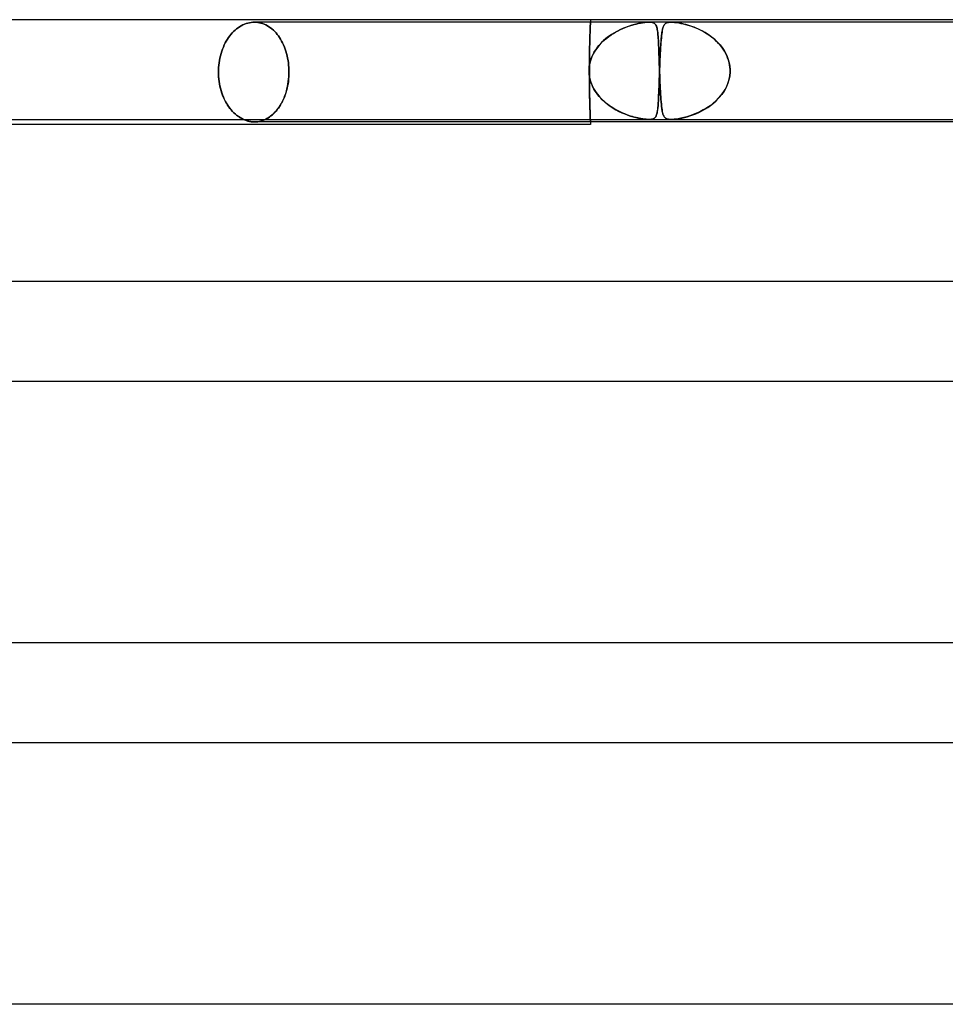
# Model space of a CAD drawing. Header units: millimetres. Extents: x -430 to 430, y -2 to 290.
# Tile 61 of 83: x 23 to 60, y 250 to 290. Entities that reach past the tile are written whole.
import ezdxf

# ---------------------------------------------------------------- set-up
doc = ezdxf.new("R2010")
doc.units = ezdxf.units.MM
doc.layers.add('HIDDEN', color=7, linetype='Continuous')
doc.layers.add('THICK', color=7, linetype='Continuous')

msp = doc.modelspace()

# ---------------------------------------------------------------- linework, layer by layer
at = {"layer": 'HIDDEN'}
for p, q in [((46, 290), (46, 289.9)), ((31.693, 289.526), (31.75, 289.58)), ((31.75, 289.58), (31.693, 289.526)), ((31.75, 289.58), (31.809, 289.63)), ((31.809, 289.63), (31.75, 289.58)), ((31.809, 289.63), (31.87, 289.676)), ((31.87, 289.676), (31.809, 289.63)), ((31.87, 289.676), (31.933, 289.719)), ((31.933, 289.719), (31.87, 289.676)), ((31.933, 289.719), (31.997, 289.757)), ((31.997, 289.757), (31.933, 289.719)), ((31.997, 289.757), (32.063, 289.791)), ((32.063, 289.791), (31.997, 289.757)), ((32.063, 289.791), (32.129, 289.82)), ((32.129, 289.82), (32.063, 289.791)), ((32.129, 289.82), (32.195, 289.845)), ((32.195, 289.845), (32.129, 289.82)), ((32.195, 289.845), (32.262, 289.865)), ((32.262, 289.865), (32.195, 289.845)), ((32.262, 289.865), (32.329, 289.88)), ((32.329, 289.88), (32.262, 289.865)), ((32.329, 289.88), (32.396, 289.891)), ((32.396, 289.891), (32.329, 289.88)), ((32.396, 289.891), (32.462, 289.898)), ((32.462, 289.898), (32.396, 289.891)), ((32.462, 289.898), (32.527, 289.9)), ((32.527, 289.9), (32.462, 289.898)), ((32.527, 289.9), (32.592, 289.898)), ((32.592, 289.898), (32.527, 289.9)), ((48.349, 289.9), (32.527, 289.9)), ((32.592, 289.898), (32.658, 289.891)), ((32.658, 289.891), (32.592, 289.898)), ((32.658, 289.891), (32.724, 289.88)), ((32.724, 289.88), (32.658, 289.891)), ((32.724, 289.88), (32.789, 289.865)), ((32.789, 289.865), (32.724, 289.88)), ((32.789, 289.865), (32.855, 289.845)), ((32.855, 289.845), (32.789, 289.865)), ((32.855, 289.845), (32.92, 289.82)), ((32.92, 289.82), (32.855, 289.845)), ((32.92, 289.82), (32.985, 289.791)), ((32.985, 289.791), (32.92, 289.82)), ((32.985, 289.791), (33.048, 289.757)), ((33.048, 289.757), (32.985, 289.791)), ((33.048, 289.757), (33.11, 289.719)), ((33.11, 289.719), (33.048, 289.757)), ((33.11, 289.719), (33.17, 289.676)), ((33.17, 289.676), (33.11, 289.719)), ((33.17, 289.676), (33.229, 289.63)), ((33.229, 289.63), (33.17, 289.676)), ((33.229, 289.63), (33.286, 289.58)), ((33.286, 289.58), (33.229, 289.63)), ((33.286, 289.58), (33.34, 289.526)), ((33.34, 289.526), (33.286, 289.58)), ((45.985, 289.515), (45.987, 289.566)), ((45.987, 289.566), (45.985, 289.515)), ((45.987, 289.566), (45.988, 289.614)), ((45.988, 289.614), (45.987, 289.566)), ((45.988, 289.614), (45.99, 289.659)), ((45.99, 289.659), (45.988, 289.614)), ((45.99, 289.659), (45.992, 289.701)), ((45.992, 289.701), (45.99, 289.659)), ((45.992, 289.701), (45.993, 289.739)), ((45.993, 289.739), (45.992, 289.701)), ((45.993, 289.739), (45.995, 289.773)), ((45.995, 289.773), (45.993, 289.739)), ((45.995, 289.773), (45.996, 289.803)), ((45.996, 289.803), (45.995, 289.773)), ((45.996, 289.803), (45.997, 289.829)), ((45.997, 289.829), (45.996, 289.803)), ((45.997, 289.829), (45.998, 289.851)), ((45.998, 289.851), (45.997, 289.829)), ((45.998, 289.851), (45.999, 289.869)), ((45.999, 289.869), (45.998, 289.851)), ((45.999, 289.883), (46, 289.892)), ((46, 289.892), (45.999, 289.883)), ((45.999, 289.869), (45.999, 289.883)), ((45.999, 289.883), (45.999, 289.869)), ((46, 289.898), (46, 289.9)), ((46, 289.9), (46, 289.898)), ((46, 289.892), (46, 289.898)), ((46, 289.898), (46, 289.892)), ((47.082, 289.546), (46.961, 289.478)), ((47.011, 289.507), (47.107, 289.558)), ((47.203, 289.606), (47.082, 289.546)), ((47.107, 289.558), (47.204, 289.606)), ((47.323, 289.659), (47.203, 289.606)), ((47.204, 289.606), (47.3, 289.649)), ((47.3, 289.649), (47.395, 289.688)), ((47.44, 289.706), (47.323, 289.659)), ((47.395, 289.688), (47.488, 289.723)), ((47.553, 289.746), (47.44, 289.706)), ((47.488, 289.723), (47.579, 289.755)), ((47.662, 289.78), (47.553, 289.746)), ((47.579, 289.755), (47.668, 289.782)), ((47.767, 289.81), (47.662, 289.78)), ((47.668, 289.782), (47.753, 289.806)), ((47.753, 289.806), (47.835, 289.827)), ((47.873, 289.836), (47.767, 289.81)), ((47.835, 289.827), (47.915, 289.845)), ((47.978, 289.858), (47.873, 289.836)), ((47.915, 289.845), (48.002, 289.862)), ((48.079, 289.876), (47.978, 289.858)), ((48.002, 289.862), (48.093, 289.878)), ((48.177, 289.889), (48.079, 289.876)), ((48.093, 289.878), (48.183, 289.89)), ((48.268, 289.897), (48.177, 289.889)), ((48.183, 289.89), (48.27, 289.897)), ((48.349, 289.9), (48.268, 289.897)), ((48.27, 289.897), (48.348, 289.9)), ((48.348, 289.9), (48.418, 289.897)), ((48.416, 289.897), (48.349, 289.9)), ((49.232, 289.9), (48.349, 289.9)), ((48.471, 289.89), (48.416, 289.897)), ((48.418, 289.897), (48.474, 289.889)), ((48.514, 289.878), (48.471, 289.89)), ((48.474, 289.889), (48.519, 289.876)), ((48.547, 289.862), (48.514, 289.878)), ((48.519, 289.876), (48.555, 289.858)), ((48.572, 289.845), (48.547, 289.862)), ((48.555, 289.858), (48.583, 289.836)), ((48.592, 289.827), (48.572, 289.845)), ((48.583, 289.836), (48.606, 289.81)), ((48.609, 289.806), (48.592, 289.827)), ((48.606, 289.81), (48.625, 289.78)), ((48.625, 289.782), (48.609, 289.806)), ((48.638, 289.755), (48.625, 289.782)), ((48.625, 289.78), (48.642, 289.746)), ((48.65, 289.723), (48.638, 289.755)), ((48.642, 289.746), (48.656, 289.706)), ((48.661, 289.688), (48.65, 289.723)), ((48.656, 289.706), (48.669, 289.659)), ((48.671, 289.649), (48.661, 289.688)), ((48.669, 289.659), (48.68, 289.606)), ((48.68, 289.606), (48.671, 289.649)), ((48.68, 289.606), (48.69, 289.546)), ((48.688, 289.558), (48.68, 289.606)), ((48.695, 289.507), (48.688, 289.558)), ((48.69, 289.546), (48.699, 289.478)), ((48.88, 289.56), (48.87, 289.497)), ((48.875, 289.534), (48.884, 289.58)), ((48.892, 289.617), (48.88, 289.56)), ((48.884, 289.58), (48.893, 289.623)), ((48.905, 289.667), (48.892, 289.617)), ((48.893, 289.623), (48.904, 289.662)), ((48.904, 289.662), (48.914, 289.698)), ((48.919, 289.71), (48.905, 289.667)), ((48.914, 289.698), (48.926, 289.73)), ((48.934, 289.749), (48.919, 289.71)), ((48.926, 289.73), (48.939, 289.759)), ((48.951, 289.781), (48.934, 289.749)), ((48.939, 289.759), (48.953, 289.785)), ((48.97, 289.809), (48.951, 289.781)), ((48.953, 289.785), (48.969, 289.808)), ((48.969, 289.808), (48.986, 289.827)), ((48.992, 289.833), (48.97, 289.809)), ((48.986, 289.827), (49.005, 289.844)), ((49.017, 289.853), (48.992, 289.833)), ((49.005, 289.844), (49.026, 289.859)), ((49.046, 289.87), (49.017, 289.853)), ((49.026, 289.859), (49.052, 289.872)), ((49.081, 289.882), (49.046, 289.87)), ((49.052, 289.872), (49.085, 289.884)), ((49.123, 289.892), (49.081, 289.882)), ((49.085, 289.884), (49.125, 289.893)), ((49.173, 289.898), (49.123, 289.892)), ((49.125, 289.893), (49.174, 289.898)), ((49.232, 289.9), (49.173, 289.898)), ((49.174, 289.898), (49.232, 289.9)), ((49.298, 289.898), (49.232, 289.9)), ((49.232, 289.9), (49.3, 289.898)), ((64.612, 289.9), (49.232, 289.9)), ((49.37, 289.893), (49.298, 289.898)), ((49.3, 289.898), (49.375, 289.892)), ((49.445, 289.884), (49.37, 289.893)), ((49.375, 289.892), (49.455, 289.882)), ((49.521, 289.872), (49.445, 289.884)), ((49.455, 289.882), (49.538, 289.87)), ((49.596, 289.859), (49.521, 289.872)), ((49.538, 289.87), (49.625, 289.853)), ((49.668, 289.844), (49.596, 289.859)), ((49.625, 289.853), (49.717, 289.833)), ((49.742, 289.827), (49.668, 289.844)), ((49.717, 289.833), (49.813, 289.809)), ((49.819, 289.808), (49.742, 289.827)), ((49.813, 289.809), (49.911, 289.781)), ((49.899, 289.785), (49.819, 289.808)), ((49.981, 289.759), (49.899, 289.785)), ((49.911, 289.781), (50.014, 289.749)), ((50.066, 289.73), (49.981, 289.759)), ((50.014, 289.749), (50.121, 289.71)), ((50.153, 289.698), (50.066, 289.73)), ((50.121, 289.71), (50.231, 289.667)), ((50.241, 289.662), (50.153, 289.698)), ((50.231, 289.667), (50.343, 289.617)), ((50.33, 289.623), (50.241, 289.662)), ((50.419, 289.58), (50.33, 289.623)), ((50.343, 289.617), (50.457, 289.56)), ((50.507, 289.534), (50.419, 289.58)), ((50.457, 289.56), (50.571, 289.497)), ((31.357, 289.065), (31.399, 289.141)), ((31.399, 289.141), (31.357, 289.065)), ((31.399, 289.141), (31.443, 289.213)), ((31.443, 289.213), (31.399, 289.141)), ((31.443, 289.213), (31.488, 289.281)), ((31.488, 289.281), (31.443, 289.213)), ((31.488, 289.281), (31.535, 289.346)), ((31.535, 289.346), (31.488, 289.281)), ((31.535, 289.346), (31.585, 289.409)), ((31.585, 289.409), (31.535, 289.346)), ((31.585, 289.409), (31.638, 289.469)), ((31.638, 289.469), (31.585, 289.409)), ((31.638, 289.469), (31.693, 289.526)), ((31.693, 289.526), (31.638, 289.469)), ((33.34, 289.526), (33.392, 289.469)), ((33.392, 289.469), (33.34, 289.526)), ((33.392, 289.469), (33.442, 289.409)), ((33.442, 289.409), (33.392, 289.469)), ((33.442, 289.409), (33.489, 289.346)), ((33.489, 289.346), (33.442, 289.409)), ((33.489, 289.346), (33.533, 289.281)), ((33.533, 289.281), (33.489, 289.346)), ((33.533, 289.281), (33.576, 289.213)), ((33.576, 289.213), (33.533, 289.281)), ((33.576, 289.213), (33.617, 289.141)), ((33.617, 289.141), (33.576, 289.213)), ((33.617, 289.141), (33.656, 289.065)), ((33.656, 289.065), (33.617, 289.141)), ((45.972, 289.08), (45.974, 289.151)), ((45.974, 289.151), (45.972, 289.08)), ((45.974, 289.151), (45.975, 289.219)), ((45.975, 289.219), (45.974, 289.151)), ((45.975, 289.219), (45.977, 289.283)), ((45.977, 289.283), (45.975, 289.219)), ((45.977, 289.283), (45.979, 289.344)), ((45.979, 289.344), (45.977, 289.283)), ((45.979, 289.344), (45.981, 289.403)), ((45.981, 289.403), (45.979, 289.344)), ((45.981, 289.403), (45.983, 289.46)), ((45.983, 289.46), (45.981, 289.403)), ((45.983, 289.46), (45.985, 289.515)), ((45.985, 289.515), (45.983, 289.46)), ((46.516, 289.149), (46.42, 289.055)), ((46.487, 289.122), (46.567, 289.195)), ((46.618, 289.239), (46.516, 289.149)), ((46.567, 289.195), (46.65, 289.265)), ((46.727, 289.324), (46.618, 289.239)), ((46.65, 289.265), (46.737, 289.331)), ((46.842, 289.404), (46.727, 289.324)), ((46.737, 289.331), (46.826, 289.393)), ((46.826, 289.393), (46.918, 289.452)), ((46.961, 289.478), (46.842, 289.404)), ((46.918, 289.452), (47.011, 289.507)), ((48.702, 289.452), (48.695, 289.507)), ((48.699, 289.478), (48.706, 289.404)), ((48.707, 289.393), (48.702, 289.452)), ((48.706, 289.404), (48.713, 289.324)), ((48.713, 289.331), (48.707, 289.393)), ((48.718, 289.265), (48.713, 289.331)), ((48.713, 289.324), (48.719, 289.239)), ((48.722, 289.195), (48.718, 289.265)), ((48.719, 289.239), (48.725, 289.149)), ((48.726, 289.122), (48.722, 289.195)), ((48.725, 289.149), (48.73, 289.055)), ((48.834, 289.18), (48.826, 289.085)), ((48.829, 289.122), (48.835, 289.191)), ((48.842, 289.268), (48.834, 289.18)), ((48.835, 289.191), (48.84, 289.255)), ((48.84, 289.255), (48.847, 289.317)), ((48.85, 289.351), (48.842, 289.268)), ((48.847, 289.317), (48.853, 289.376)), ((48.86, 289.427), (48.85, 289.351)), ((48.853, 289.376), (48.86, 289.432)), ((48.87, 289.497), (48.86, 289.427)), ((48.86, 289.432), (48.867, 289.484)), ((48.867, 289.484), (48.875, 289.534)), ((50.594, 289.484), (50.507, 289.534)), ((50.571, 289.497), (50.686, 289.427)), ((50.679, 289.432), (50.594, 289.484)), ((50.762, 289.376), (50.679, 289.432)), ((50.686, 289.427), (50.797, 289.351)), ((50.842, 289.317), (50.762, 289.376)), ((50.797, 289.351), (50.905, 289.268)), ((50.92, 289.255), (50.842, 289.317)), ((50.905, 289.268), (51.007, 289.18)), ((50.995, 289.191), (50.92, 289.255)), ((51.068, 289.122), (50.995, 289.191)), ((51.007, 289.18), (51.104, 289.085)), ((31.215, 288.732), (31.247, 288.819)), ((31.247, 288.819), (31.215, 288.732)), ((31.247, 288.819), (31.281, 288.904)), ((31.281, 288.904), (31.247, 288.819)), ((31.281, 288.904), (31.318, 288.986)), ((31.318, 288.986), (31.281, 288.904)), ((31.318, 288.986), (31.357, 289.065)), ((31.357, 289.065), (31.318, 288.986)), ((33.656, 289.065), (33.693, 288.986)), ((33.693, 288.986), (33.656, 289.065)), ((33.693, 288.986), (33.727, 288.904)), ((33.727, 288.904), (33.693, 288.986)), ((33.727, 288.904), (33.759, 288.819)), ((33.759, 288.819), (33.727, 288.904)), ((33.759, 288.819), (33.787, 288.732)), ((33.787, 288.732), (33.759, 288.819)), ((45.963, 288.686), (45.965, 288.77)), ((45.965, 288.77), (45.963, 288.686)), ((45.965, 288.77), (45.966, 288.851)), ((45.966, 288.851), (45.965, 288.77)), ((45.966, 288.851), (45.968, 288.93)), ((45.968, 288.93), (45.966, 288.851)), ((45.968, 288.93), (45.97, 289.007)), ((45.97, 289.007), (45.968, 288.93)), ((45.97, 289.007), (45.972, 289.08)), ((45.972, 289.08), (45.97, 289.007)), ((46.154, 288.704), (46.211, 288.794)), ((46.25, 288.851), (46.177, 288.742)), ((46.211, 288.794), (46.273, 288.881)), ((46.331, 288.955), (46.25, 288.851)), ((46.273, 288.881), (46.34, 288.965)), ((46.42, 289.055), (46.331, 288.955)), ((46.34, 288.965), (46.411, 289.046)), ((46.411, 289.046), (46.487, 289.122)), ((48.73, 289.046), (48.726, 289.122)), ((48.73, 289.055), (48.734, 288.955)), ((48.734, 288.965), (48.73, 289.046)), ((48.737, 288.881), (48.734, 288.965)), ((48.734, 288.955), (48.738, 288.851)), ((48.741, 288.794), (48.737, 288.881)), ((48.738, 288.851), (48.743, 288.742)), ((48.744, 288.704), (48.741, 288.794)), ((48.806, 288.766), (48.8, 288.649)), ((48.804, 288.738), (48.809, 288.82)), ((48.812, 288.878), (48.806, 288.766)), ((48.809, 288.82), (48.814, 288.9)), ((48.819, 288.985), (48.812, 288.878)), ((48.814, 288.9), (48.819, 288.977)), ((48.826, 289.085), (48.819, 288.985)), ((48.819, 288.977), (48.824, 289.051)), ((48.824, 289.051), (48.829, 289.122)), ((51.136, 289.051), (51.068, 289.122)), ((51.104, 289.085), (51.195, 288.985)), ((51.202, 288.977), (51.136, 289.051)), ((51.195, 288.985), (51.279, 288.878)), ((51.263, 288.9), (51.202, 288.977)), ((51.32, 288.82), (51.263, 288.9)), ((51.279, 288.878), (51.355, 288.766)), ((51.373, 288.738), (51.32, 288.82)), ((51.355, 288.766), (51.422, 288.649)), ((31.108, 288.273), (31.123, 288.367)), ((31.123, 288.367), (31.108, 288.273)), ((31.123, 288.367), (31.141, 288.46)), ((31.141, 288.46), (31.123, 288.367)), ((31.141, 288.46), (31.163, 288.552)), ((31.163, 288.552), (31.141, 288.46)), ((31.163, 288.552), (31.187, 288.643)), ((31.187, 288.643), (31.163, 288.552)), ((31.187, 288.643), (31.215, 288.732)), ((31.215, 288.732), (31.187, 288.643)), ((33.787, 288.732), (33.813, 288.643)), ((33.813, 288.643), (33.787, 288.732)), ((33.813, 288.643), (33.836, 288.552)), ((33.836, 288.552), (33.813, 288.643)), ((33.836, 288.552), (33.856, 288.46)), ((33.856, 288.46), (33.836, 288.552)), ((33.856, 288.46), (33.873, 288.367)), ((33.873, 288.367), (33.856, 288.46)), ((33.873, 288.367), (33.887, 288.273)), ((33.887, 288.273), (33.873, 288.367)), ((45.959, 288.34), (45.96, 288.428)), ((45.96, 288.428), (45.959, 288.34)), ((45.96, 288.428), (45.961, 288.515)), ((45.961, 288.515), (45.96, 288.428)), ((45.961, 288.515), (45.962, 288.602)), ((45.962, 288.602), (45.961, 288.515)), ((45.962, 288.602), (45.963, 288.686)), ((45.963, 288.686), (45.962, 288.602)), ((46.011, 288.387), (45.977, 288.26)), ((45.989, 288.312), (46.02, 288.413)), ((46.057, 288.51), (46.011, 288.387)), ((46.02, 288.413), (46.058, 288.513)), ((46.112, 288.628), (46.057, 288.51)), ((46.058, 288.513), (46.103, 288.61)), ((46.103, 288.61), (46.154, 288.704)), ((46.177, 288.742), (46.112, 288.628)), ((48.743, 288.742), (48.747, 288.628)), ((48.747, 288.61), (48.744, 288.704)), ((48.747, 288.628), (48.751, 288.51)), ((48.751, 288.513), (48.747, 288.61)), ((48.754, 288.413), (48.751, 288.513)), ((48.751, 288.51), (48.755, 288.387)), ((48.757, 288.312), (48.754, 288.413)), ((48.755, 288.387), (48.759, 288.26)), ((48.788, 288.4), (48.783, 288.269)), ((48.783, 288.288), (48.787, 288.381)), ((48.787, 288.381), (48.791, 288.473)), ((48.794, 288.527), (48.788, 288.4)), ((48.791, 288.473), (48.795, 288.564)), ((48.8, 288.649), (48.794, 288.527)), ((48.795, 288.564), (48.8, 288.652)), ((48.8, 288.652), (48.804, 288.738)), ((51.421, 288.652), (51.373, 288.738)), ((51.464, 288.564), (51.421, 288.652)), ((51.422, 288.649), (51.48, 288.527)), ((51.501, 288.473), (51.464, 288.564)), ((51.48, 288.527), (51.527, 288.4)), ((51.533, 288.381), (51.501, 288.473)), ((51.527, 288.4), (51.562, 288.269)), ((51.558, 288.288), (51.533, 288.381)), ((31.082, 287.9), (31.084, 287.992)), ((31.084, 287.992), (31.082, 287.9)), ((31.084, 287.992), (31.088, 288.085)), ((31.088, 288.085), (31.084, 287.992)), ((31.088, 288.085), (31.096, 288.179)), ((31.096, 288.179), (31.088, 288.085)), ((31.096, 288.179), (31.108, 288.273)), ((31.108, 288.273), (31.096, 288.179)), ((33.887, 288.273), (33.897, 288.179)), ((33.897, 288.179), (33.887, 288.273)), ((33.897, 288.179), (33.905, 288.085)), ((33.905, 288.085), (33.897, 288.179)), ((33.905, 288.085), (33.909, 287.992)), ((33.909, 287.992), (33.905, 288.085)), ((33.909, 287.992), (33.91, 287.9)), ((33.91, 287.9), (33.909, 287.992)), ((45.942, 287.983), (45.943, 288)), ((45.943, 288), (45.942, 287.983)), ((45.942, 287.967), (45.942, 287.983)), ((45.942, 287.983), (45.942, 287.967)), ((45.942, 287.95), (45.942, 287.967)), ((45.942, 287.967), (45.942, 287.95)), ((45.954, 288.13), (45.943, 288)), ((45.943, 288), (45.95, 288.105)), ((45.95, 288.105), (45.966, 288.209)), ((45.977, 288.26), (45.954, 288.13)), ((45.957, 288.163), (45.958, 288.251)), ((45.958, 288.251), (45.957, 288.163)), ((45.957, 288.074), (45.957, 288.163)), ((45.957, 288.163), (45.957, 288.074)), ((45.957, 287.987), (45.957, 288.074)), ((45.957, 288.074), (45.957, 287.987)), ((45.957, 287.9), (45.957, 287.987)), ((45.957, 287.987), (45.957, 287.9)), ((45.958, 288.251), (45.959, 288.34)), ((45.959, 288.34), (45.958, 288.251)), ((45.966, 288.209), (45.989, 288.312)), ((48.761, 288.209), (48.757, 288.312)), ((48.759, 288.26), (48.763, 288.13)), ((48.764, 288.105), (48.761, 288.209)), ((48.763, 288.13), (48.768, 288)), ((48.768, 288), (48.764, 288.105)), ((48.768, 288), (48.768, 287.983)), ((48.768, 287.983), (48.768, 288)), ((48.768, 287.983), (48.769, 287.967)), ((48.769, 287.967), (48.768, 287.983)), ((48.769, 287.967), (48.769, 287.95)), ((48.769, 287.95), (48.769, 287.967)), ((48.771, 287.967), (48.77, 287.95)), ((48.77, 287.95), (48.771, 287.967)), ((48.772, 287.983), (48.771, 287.967)), ((48.771, 287.967), (48.772, 287.983)), ((48.777, 288.135), (48.772, 288)), ((48.772, 288), (48.776, 288.097)), ((48.772, 288), (48.772, 287.983)), ((48.772, 287.983), (48.772, 288)), ((48.776, 288.097), (48.78, 288.193)), ((48.783, 288.269), (48.777, 288.135)), ((48.78, 288.193), (48.783, 288.288)), ((51.577, 288.193), (51.558, 288.288)), ((51.562, 288.269), (51.586, 288.135)), ((51.591, 288.097), (51.577, 288.193)), ((51.586, 288.135), (51.597, 288)), ((51.597, 288), (51.591, 288.097)), ((51.598, 287.983), (51.597, 288)), ((51.597, 288), (51.598, 287.983)), ((51.598, 287.967), (51.598, 287.983)), ((51.598, 287.983), (51.598, 287.967)), ((51.598, 287.95), (51.598, 287.967)), ((51.598, 287.967), (51.598, 287.95)), ((31.084, 287.807), (31.082, 287.9)), ((31.082, 287.9), (31.084, 287.808)), ((31.084, 287.808), (31.088, 287.715)), ((31.088, 287.713), (31.084, 287.807)), ((31.088, 287.715), (31.096, 287.621)), ((31.097, 287.618), (31.088, 287.713)), ((31.096, 287.621), (31.108, 287.527)), ((31.108, 287.523), (31.097, 287.618)), ((33.885, 287.515), (33.896, 287.612)), ((33.897, 287.621), (33.887, 287.527)), ((33.896, 287.612), (33.904, 287.709)), ((33.905, 287.715), (33.897, 287.621)), ((33.904, 287.709), (33.909, 287.805)), ((33.909, 287.808), (33.905, 287.715)), ((33.91, 287.9), (33.909, 287.808)), ((33.909, 287.805), (33.91, 287.9)), ((45.942, 287.933), (45.942, 287.95)), ((45.942, 287.95), (45.942, 287.933)), ((45.942, 287.917), (45.942, 287.933)), ((45.942, 287.933), (45.942, 287.917)), ((45.943, 287.9), (45.942, 287.917)), ((45.942, 287.917), (45.943, 287.9)), ((45.949, 287.81), (45.943, 287.9)), ((45.943, 287.9), (45.954, 287.763)), ((45.961, 287.721), (45.949, 287.81)), ((45.954, 287.763), (45.979, 287.627)), ((45.957, 287.813), (45.957, 287.9)), ((45.957, 287.9), (45.957, 287.811)), ((45.957, 287.726), (45.957, 287.813)), ((45.957, 287.811), (45.957, 287.72)), ((45.957, 287.637), (45.957, 287.726)), ((45.957, 287.72), (45.957, 287.629)), ((45.958, 287.549), (45.957, 287.637)), ((45.957, 287.629), (45.958, 287.538)), ((45.978, 287.633), (45.961, 287.721)), ((46.001, 287.546), (45.978, 287.633)), ((45.979, 287.627), (46.017, 287.494)), ((48.758, 287.583), (48.752, 287.43)), ((48.754, 287.469), (48.759, 287.61)), ((48.763, 287.741), (48.758, 287.583)), ((48.759, 287.61), (48.764, 287.754)), ((48.769, 287.9), (48.763, 287.741)), ((48.764, 287.754), (48.769, 287.9)), ((48.769, 287.95), (48.77, 287.933)), ((48.77, 287.933), (48.769, 287.95)), ((48.77, 287.933), (48.769, 287.917)), ((48.769, 287.917), (48.77, 287.933)), ((48.769, 287.917), (48.769, 287.9)), ((48.769, 287.9), (48.769, 287.917)), ((48.77, 287.95), (48.77, 287.933)), ((48.77, 287.933), (48.77, 287.95)), ((48.77, 287.933), (48.77, 287.917)), ((48.77, 287.917), (48.77, 287.933)), ((48.77, 287.917), (48.771, 287.9)), ((48.771, 287.9), (48.77, 287.917)), ((48.771, 287.9), (48.776, 287.763)), ((48.774, 287.81), (48.771, 287.9)), ((48.778, 287.721), (48.774, 287.81)), ((48.776, 287.763), (48.781, 287.627)), ((48.781, 287.633), (48.778, 287.721)), ((48.785, 287.546), (48.781, 287.633)), ((48.781, 287.627), (48.787, 287.494)), ((51.55, 287.582), (51.501, 287.428)), ((51.516, 287.469), (51.557, 287.61)), ((51.583, 287.74), (51.55, 287.582)), ((51.557, 287.61), (51.584, 287.754)), ((51.597, 287.9), (51.583, 287.74)), ((51.584, 287.754), (51.597, 287.9)), ((51.597, 287.9), (51.598, 287.917)), ((51.598, 287.917), (51.597, 287.9)), ((51.598, 287.933), (51.598, 287.95)), ((51.598, 287.95), (51.598, 287.933)), ((51.598, 287.917), (51.598, 287.933)), ((51.598, 287.933), (51.598, 287.917)), ((31.108, 287.527), (31.123, 287.433)), ((31.124, 287.428), (31.108, 287.523)), ((31.123, 287.433), (31.141, 287.34)), ((31.142, 287.334), (31.124, 287.428)), ((31.141, 287.34), (31.163, 287.248)), ((31.164, 287.24), (31.142, 287.334)), ((31.163, 287.248), (31.187, 287.157)), ((31.19, 287.149), (31.164, 287.24)), ((33.807, 287.135), (33.832, 287.228)), ((33.836, 287.248), (33.813, 287.157)), ((33.832, 287.228), (33.853, 287.323)), ((33.856, 287.34), (33.836, 287.248)), ((33.853, 287.323), (33.871, 287.419)), ((33.873, 287.433), (33.856, 287.34)), ((33.871, 287.419), (33.885, 287.515)), ((33.887, 287.527), (33.873, 287.433)), ((45.959, 287.46), (45.958, 287.549)), ((45.958, 287.538), (45.959, 287.447)), ((45.96, 287.372), (45.959, 287.46)), ((45.959, 287.447), (45.96, 287.357)), ((45.961, 287.285), (45.96, 287.372)), ((45.96, 287.357), (45.961, 287.267)), ((45.962, 287.198), (45.961, 287.285)), ((45.961, 287.267), (45.962, 287.178)), ((45.963, 287.114), (45.962, 287.198)), ((45.962, 287.178), (45.964, 287.091)), ((46.029, 287.46), (46.001, 287.546)), ((46.017, 287.494), (46.067, 287.365)), ((46.062, 287.376), (46.029, 287.46)), ((46.1, 287.295), (46.062, 287.376)), ((46.067, 287.365), (46.128, 287.24)), ((46.142, 287.215), (46.1, 287.295)), ((46.128, 287.24), (46.2, 287.12)), ((46.189, 287.138), (46.142, 287.215)), ((48.74, 287.08), (48.744, 287.203)), ((48.747, 287.282), (48.742, 287.141)), ((48.744, 287.203), (48.749, 287.334)), ((48.752, 287.43), (48.747, 287.282)), ((48.749, 287.334), (48.754, 287.469)), ((48.788, 287.461), (48.785, 287.546)), ((48.787, 287.494), (48.792, 287.365)), ((48.792, 287.376), (48.788, 287.461)), ((48.796, 287.295), (48.792, 287.376)), ((48.792, 287.365), (48.798, 287.24)), ((48.8, 287.215), (48.796, 287.295)), ((48.798, 287.24), (48.805, 287.12)), ((48.804, 287.138), (48.8, 287.215)), ((51.319, 287.08), (51.396, 287.203)), ((51.436, 287.28), (51.357, 287.138)), ((51.396, 287.203), (51.462, 287.334)), ((51.501, 287.428), (51.436, 287.28)), ((51.462, 287.334), (51.516, 287.469)), ((31.187, 287.157), (31.215, 287.068)), ((31.219, 287.059), (31.19, 287.149)), ((31.215, 287.068), (31.247, 286.981)), ((31.25, 286.971), (31.219, 287.059)), ((31.247, 286.981), (31.281, 286.896)), ((31.285, 286.885), (31.25, 286.971)), ((31.281, 286.896), (31.318, 286.814)), ((31.323, 286.803), (31.285, 286.885)), ((31.318, 286.814), (31.357, 286.735)), ((31.363, 286.723), (31.323, 286.803)), ((33.641, 286.704), (33.679, 286.784)), ((33.693, 286.814), (33.656, 286.735)), ((33.679, 286.784), (33.716, 286.868)), ((33.727, 286.896), (33.693, 286.814)), ((33.716, 286.868), (33.749, 286.954)), ((33.759, 286.981), (33.727, 286.896)), ((33.749, 286.954), (33.78, 287.043)), ((33.787, 287.068), (33.759, 286.981)), ((33.78, 287.043), (33.807, 287.135)), ((33.813, 287.157), (33.787, 287.068)), ((45.965, 287.03), (45.963, 287.114)), ((45.964, 287.091), (45.965, 287.006)), ((45.966, 286.949), (45.965, 287.03)), ((45.965, 287.006), (45.967, 286.923)), ((45.968, 286.87), (45.966, 286.949)), ((45.967, 286.923), (45.969, 286.843)), ((45.97, 286.793), (45.968, 286.87)), ((45.969, 286.843), (45.971, 286.765)), ((45.972, 286.72), (45.97, 286.793)), ((46.239, 287.064), (46.189, 287.138)), ((46.2, 287.12), (46.281, 287.006)), ((46.293, 286.991), (46.239, 287.064)), ((46.281, 287.006), (46.371, 286.898)), ((46.35, 286.922), (46.293, 286.991)), ((46.41, 286.855), (46.35, 286.922)), ((46.371, 286.898), (46.467, 286.796)), ((46.473, 286.79), (46.41, 286.855)), ((46.467, 286.796), (46.571, 286.7)), ((46.539, 286.729), (46.473, 286.79)), ((48.724, 286.749), (48.729, 286.852)), ((48.731, 286.88), (48.725, 286.762)), ((48.729, 286.852), (48.735, 286.963)), ((48.737, 287.006), (48.731, 286.88)), ((48.735, 286.963), (48.74, 287.08)), ((48.742, 287.141), (48.737, 287.006)), ((48.808, 287.064), (48.804, 287.138)), ((48.805, 287.12), (48.811, 287.006)), ((48.812, 286.992), (48.808, 287.064)), ((48.811, 287.006), (48.818, 286.898)), ((48.817, 286.922), (48.812, 286.992)), ((48.821, 286.855), (48.817, 286.922)), ((48.818, 286.898), (48.826, 286.796)), ((48.826, 286.791), (48.821, 286.855)), ((48.826, 286.796), (48.834, 286.7)), ((48.831, 286.729), (48.826, 286.791)), ((51.036, 286.749), (51.139, 286.852)), ((51.161, 286.877), (51.047, 286.759)), ((51.139, 286.852), (51.233, 286.963)), ((51.265, 287.004), (51.161, 286.877)), ((51.233, 286.963), (51.319, 287.08)), ((51.357, 287.138), (51.265, 287.004)), ((31.357, 286.735), (31.399, 286.659)), ((31.406, 286.647), (31.363, 286.723)), ((31.399, 286.659), (31.443, 286.587)), ((31.45, 286.575), (31.406, 286.647)), ((31.443, 286.587), (31.488, 286.519)), ((31.497, 286.506), (31.45, 286.575)), ((31.488, 286.519), (31.535, 286.454)), ((31.545, 286.441), (31.497, 286.506)), ((31.535, 286.454), (31.585, 286.391)), ((31.596, 286.379), (31.545, 286.441)), ((31.585, 286.391), (31.638, 286.331)), ((31.65, 286.319), (31.596, 286.379)), ((33.442, 286.391), (33.392, 286.331)), ((33.414, 286.357), (33.464, 286.42)), ((33.489, 286.454), (33.442, 286.391)), ((33.464, 286.42), (33.512, 286.486)), ((33.533, 286.519), (33.489, 286.454)), ((33.512, 286.486), (33.556, 286.555)), ((33.576, 286.587), (33.533, 286.519)), ((33.556, 286.555), (33.599, 286.627)), ((33.617, 286.659), (33.576, 286.587)), ((33.599, 286.627), (33.641, 286.704)), ((33.656, 286.735), (33.617, 286.659)), ((45.971, 286.765), (45.972, 286.69)), ((45.974, 286.649), (45.972, 286.72)), ((45.972, 286.69), (45.974, 286.618)), ((45.975, 286.581), (45.974, 286.649)), ((45.974, 286.618), (45.976, 286.55)), ((45.977, 286.517), (45.975, 286.581)), ((45.976, 286.55), (45.978, 286.486)), ((45.979, 286.456), (45.977, 286.517)), ((45.978, 286.486), (45.98, 286.424)), ((45.981, 286.397), (45.979, 286.456)), ((45.98, 286.424), (45.982, 286.365)), ((45.983, 286.34), (45.981, 286.397)), ((46.607, 286.669), (46.539, 286.729)), ((46.571, 286.7), (46.68, 286.611)), ((46.677, 286.613), (46.607, 286.669)), ((46.75, 286.559), (46.677, 286.613)), ((46.68, 286.611), (46.792, 286.529)), ((46.824, 286.507), (46.75, 286.559)), ((46.792, 286.529), (46.907, 286.453)), ((46.9, 286.458), (46.824, 286.507)), ((46.978, 286.411), (46.9, 286.458)), ((46.907, 286.453), (47.024, 286.385)), ((47.056, 286.367), (46.978, 286.411)), ((47.024, 286.385), (47.142, 286.323)), ((48.692, 286.381), (48.681, 286.309)), ((48.687, 286.343), (48.696, 286.409)), ((48.702, 286.461), (48.692, 286.381)), ((48.696, 286.409), (48.704, 286.483)), ((48.71, 286.552), (48.702, 286.461)), ((48.704, 286.483), (48.711, 286.564)), ((48.718, 286.652), (48.71, 286.552)), ((48.711, 286.564), (48.718, 286.652)), ((48.725, 286.762), (48.718, 286.652)), ((48.718, 286.652), (48.724, 286.749)), ((48.836, 286.669), (48.831, 286.729)), ((48.834, 286.7), (48.842, 286.611)), ((48.842, 286.613), (48.836, 286.669)), ((48.847, 286.559), (48.842, 286.613)), ((48.842, 286.611), (48.851, 286.529)), ((48.853, 286.507), (48.847, 286.559)), ((48.851, 286.529), (48.86, 286.453)), ((48.859, 286.458), (48.853, 286.507)), ((48.866, 286.411), (48.859, 286.458)), ((48.86, 286.453), (48.87, 286.385)), ((48.873, 286.368), (48.866, 286.411)), ((48.87, 286.385), (48.882, 286.323)), ((50.526, 286.378), (50.389, 286.306)), ((50.461, 286.343), (50.581, 286.409)), ((50.662, 286.458), (50.526, 286.378)), ((50.581, 286.409), (50.7, 286.483)), ((50.795, 286.549), (50.662, 286.458)), ((50.7, 286.483), (50.816, 286.564)), ((50.925, 286.649), (50.795, 286.549)), ((50.816, 286.564), (50.928, 286.652)), ((51.047, 286.759), (50.925, 286.649)), ((50.928, 286.652), (51.036, 286.749)), ((31.638, 286.331), (31.693, 286.274)), ((31.706, 286.262), (31.65, 286.319)), ((31.693, 286.274), (31.75, 286.22)), ((31.764, 286.208), (31.706, 286.262)), ((31.75, 286.22), (31.809, 286.17)), ((31.825, 286.158), (31.764, 286.208)), ((31.809, 286.17), (31.87, 286.124)), ((31.887, 286.112), (31.825, 286.158)), ((31.87, 286.124), (31.933, 286.081)), ((31.951, 286.07), (31.887, 286.112)), ((31.933, 286.081), (31.997, 286.043)), ((32.016, 286.033), (31.951, 286.07)), ((31.997, 286.043), (32.063, 286.009)), ((32.082, 286), (32.016, 286.033)), ((32.063, 286.009), (32.129, 285.98)), ((32.865, 285.959), (32.933, 285.985)), ((32.985, 286.009), (32.92, 285.98)), ((32.933, 285.985), (32.999, 286.016)), ((33.048, 286.043), (32.985, 286.009)), ((32.999, 286.016), (33.064, 286.052)), ((33.11, 286.081), (33.048, 286.043)), ((33.064, 286.052), (33.127, 286.093)), ((33.17, 286.124), (33.11, 286.081)), ((33.127, 286.093), (33.189, 286.138)), ((33.229, 286.17), (33.17, 286.124)), ((33.189, 286.138), (33.249, 286.187)), ((33.286, 286.22), (33.229, 286.17)), ((33.249, 286.187), (33.306, 286.24)), ((33.34, 286.274), (33.286, 286.22)), ((33.306, 286.24), (33.362, 286.297)), ((33.392, 286.331), (33.34, 286.274)), ((33.362, 286.297), (33.414, 286.357)), ((45.982, 286.365), (45.984, 286.307)), ((45.985, 286.285), (45.983, 286.34)), ((45.984, 286.307), (45.986, 286.253)), ((45.987, 286.234), (45.985, 286.285)), ((45.986, 286.253), (45.988, 286.202)), ((45.988, 286.186), (45.987, 286.234)), ((45.988, 286.202), (45.99, 286.155)), ((45.99, 286.141), (45.988, 286.186)), ((45.99, 286.155), (45.991, 286.111)), ((45.992, 286.099), (45.99, 286.141)), ((45.991, 286.111), (45.993, 286.071)), ((45.993, 286.061), (45.992, 286.099)), ((45.993, 286.071), (45.994, 286.035)), ((45.995, 286.027), (45.993, 286.061)), ((45.994, 286.035), (45.996, 286.003)), ((45.996, 285.997), (45.995, 286.027)), ((45.996, 286.003), (45.997, 285.975)), ((45.997, 285.971), (45.996, 285.997)), ((47.136, 286.326), (47.056, 286.367)), ((47.217, 286.287), (47.136, 286.326)), ((47.142, 286.323), (47.26, 286.267)), ((47.298, 286.251), (47.217, 286.287)), ((47.26, 286.267), (47.378, 286.218)), ((47.378, 286.218), (47.298, 286.251)), ((47.457, 286.187), (47.378, 286.218)), ((47.378, 286.218), (47.493, 286.174)), ((47.535, 286.16), (47.457, 286.187)), ((47.493, 286.174), (47.606, 286.136)), ((47.611, 286.135), (47.535, 286.16)), ((47.606, 286.136), (47.715, 286.104)), ((47.685, 286.112), (47.611, 286.135)), ((47.757, 286.092), (47.685, 286.112)), ((47.715, 286.104), (47.82, 286.076)), ((47.827, 286.075), (47.757, 286.092)), ((47.82, 286.076), (47.92, 286.053)), ((47.893, 286.059), (47.827, 286.075)), ((47.958, 286.046), (47.893, 286.059)), ((47.92, 286.053), (48.012, 286.035)), ((48.025, 286.033), (47.958, 286.046)), ((48.012, 286.035), (48.091, 286.022)), ((48.094, 286.022), (48.025, 286.033)), ((48.091, 286.022), (48.159, 286.013)), ((48.162, 286.013), (48.094, 286.022)), ((48.159, 286.013), (48.216, 286.007)), ((48.228, 286.006), (48.162, 286.013)), ((48.216, 286.007), (48.264, 286.003)), ((48.289, 286.001), (48.228, 286.006)), ((48.264, 286.003), (48.307, 286.001)), ((48.345, 286), (48.289, 286.001)), ((48.307, 286.001), (48.347, 286)), ((48.347, 286), (48.384, 286.001)), ((48.399, 286.002), (48.349, 286)), ((48.384, 286.001), (48.418, 286.003)), ((48.445, 286.006), (48.399, 286.002)), ((48.418, 286.003), (48.45, 286.007)), ((48.489, 286.015), (48.445, 286.006)), ((48.45, 286.007), (48.481, 286.013)), ((48.481, 286.013), (48.513, 286.023)), ((48.528, 286.029), (48.489, 286.015)), ((48.513, 286.023), (48.543, 286.037)), ((48.563, 286.049), (48.528, 286.029)), ((48.543, 286.037), (48.572, 286.056)), ((48.592, 286.075), (48.563, 286.049)), ((48.572, 286.056), (48.596, 286.08)), ((48.617, 286.108), (48.592, 286.075)), ((48.596, 286.08), (48.617, 286.109)), ((48.637, 286.147), (48.617, 286.108)), ((48.617, 286.109), (48.635, 286.143)), ((48.635, 286.143), (48.651, 286.184)), ((48.654, 286.193), (48.637, 286.147)), ((48.651, 286.184), (48.665, 286.23)), ((48.669, 286.247), (48.654, 286.193)), ((48.665, 286.23), (48.676, 286.283)), ((48.681, 286.309), (48.669, 286.247)), ((48.676, 286.283), (48.687, 286.343)), ((48.881, 286.326), (48.873, 286.368)), ((48.889, 286.287), (48.881, 286.326)), ((48.882, 286.323), (48.894, 286.267)), ((48.898, 286.251), (48.889, 286.287)), ((48.894, 286.267), (48.907, 286.218)), ((48.907, 286.218), (48.898, 286.251)), ((48.907, 286.218), (48.922, 286.174)), ((48.918, 286.187), (48.907, 286.218)), ((48.928, 286.16), (48.918, 286.187)), ((48.922, 286.174), (48.939, 286.136)), ((48.94, 286.135), (48.928, 286.16)), ((48.939, 286.136), (48.959, 286.104)), ((48.953, 286.112), (48.94, 286.135)), ((48.967, 286.092), (48.953, 286.112)), ((48.959, 286.104), (48.981, 286.076)), ((48.982, 286.075), (48.967, 286.092)), ((48.981, 286.076), (49.006, 286.053)), ((48.999, 286.059), (48.982, 286.075)), ((49.017, 286.046), (48.999, 286.059)), ((49.006, 286.053), (49.034, 286.035)), ((49.039, 286.033), (49.017, 286.046)), ((49.034, 286.035), (49.065, 286.022)), ((49.066, 286.022), (49.039, 286.033)), ((49.065, 286.022), (49.096, 286.013)), ((49.097, 286.013), (49.066, 286.022)), ((49.096, 286.013), (49.128, 286.007)), ((49.135, 286.006), (49.097, 286.013)), ((49.128, 286.007), (49.16, 286.003)), ((49.179, 286.001), (49.135, 286.006)), ((49.16, 286.003), (49.193, 286.001)), ((49.228, 286), (49.179, 286.001)), ((49.193, 286.001), (49.23, 286)), ((49.284, 286.001), (49.228, 286)), ((49.23, 286), (49.27, 286.001)), ((49.27, 286.001), (49.314, 286.003)), ((49.35, 286.006), (49.284, 286.001)), ((49.314, 286.003), (49.362, 286.007)), ((49.429, 286.014), (49.35, 286.006)), ((49.362, 286.007), (49.42, 286.013)), ((49.42, 286.013), (49.488, 286.023)), ((49.521, 286.028), (49.429, 286.014)), ((49.488, 286.023), (49.57, 286.037)), ((49.628, 286.048), (49.521, 286.028)), ((49.57, 286.037), (49.665, 286.056)), ((49.743, 286.074), (49.628, 286.048)), ((49.665, 286.056), (49.767, 286.08)), ((49.865, 286.106), (49.743, 286.074)), ((49.767, 286.08), (49.875, 286.109)), ((49.991, 286.144), (49.865, 286.106)), ((49.875, 286.109), (49.987, 286.143)), ((49.987, 286.143), (50.103, 286.184)), ((50.12, 286.19), (49.991, 286.144)), ((50.103, 286.184), (50.221, 286.23)), ((50.254, 286.244), (50.12, 286.19)), ((50.221, 286.23), (50.341, 286.283)), ((50.389, 286.306), (50.254, 286.244)), ((50.341, 286.283), (50.461, 286.343)), ((32.129, 285.98), (32.195, 285.955)), ((32.195, 285.955), (32.262, 285.935)), ((32.262, 285.935), (32.329, 285.92)), ((32.329, 285.92), (32.396, 285.909)), ((32.396, 285.909), (32.462, 285.902)), ((32.462, 285.902), (32.527, 285.9)), ((32.592, 285.902), (32.527, 285.9)), ((32.527, 285.9), (32.594, 285.902)), ((32.658, 285.909), (32.592, 285.902)), ((32.594, 285.902), (32.662, 285.909)), ((32.724, 285.92), (32.658, 285.909)), ((32.662, 285.909), (32.73, 285.921)), ((32.789, 285.935), (32.724, 285.92)), ((32.73, 285.921), (32.798, 285.937)), ((32.855, 285.955), (32.789, 285.935)), ((32.798, 285.937), (32.865, 285.959)), ((32.92, 285.98), (32.855, 285.955)), ((45.997, 285.975), (45.998, 285.952)), ((45.998, 285.949), (45.997, 285.971)), ((45.998, 285.952), (45.999, 285.933)), ((45.999, 285.931), (45.998, 285.949)), ((45.999, 285.933), (45.999, 285.918)), ((45.999, 285.917), (45.999, 285.931)), ((45.999, 285.918), (46, 285.908)), ((46, 285.908), (45.999, 285.917)), ((46, 285.902), (46, 285.908)), ((46, 285.908), (46, 285.902)), ((46, 285.9), (46, 285.902)), ((46, 285.902), (46, 285.9))]:
    msp.add_line(p, q, dxfattribs=at)
at = {"layer": 'THICK'}
for p, q in [((228, 290), (-228, 290)), ((2, 286), (159.8, 286)), ((32.156, 285.969), (32.082, 286)), ((46, 285.8), (2, 285.8)), ((32.231, 285.944), (32.156, 285.969)), ((32.306, 285.924), (32.231, 285.944)), ((32.38, 285.911), (32.306, 285.924)), ((32.454, 285.903), (32.38, 285.911)), ((32.527, 285.9), (32.454, 285.903)), ((159.109, 285.9), (32.527, 285.9)), ((46, 285.9), (46, 285.8)), ((235, 279.5), (-235, 279.5)), ((1.745, 275.5), (164.932, 275.5)), ((243, 265), (-243, 265)), ((1.796, 261), (170.552, 261)), ((251, 250.5), (-251, 250.5))]:
    msp.add_line(p, q, dxfattribs=at)

doc.saveas('drawing.dxf')
